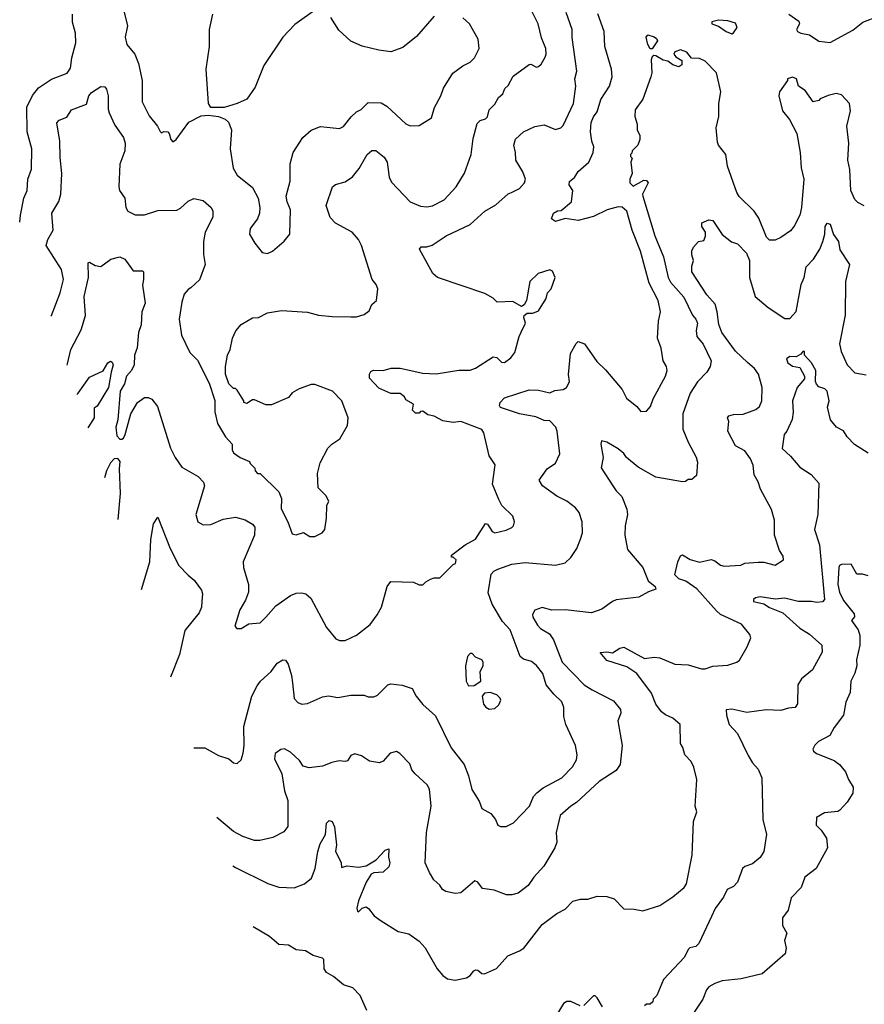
# Model space of a CAD drawing. Extents: x 2239805 to 2396427, y 665731 to 772158.
# Tile 63 of 256: x 2249366 to 2253825, y 703589 to 708787. Entities that reach past the tile are written whole.
import ezdxf

# ---------------------------------------------------------------- set-up
doc = ezdxf.new("R2010")
doc.units = 0

msp = doc.modelspace()

# ---------------------------------------------------------------- linework, layer by layer
at = {"layer": '0CON05XD'}
for points in [[(2249530.6, 707221.5), (2249533.8, 707225), (2249580, 707345), (2249598, 707415), (2249587, 707467), (2249506, 707595), (2249514.4, 707625.6), (2249542.5, 707675), (2249536.2, 707765), (2249573, 707827), (2249583.1, 707865), (2249589.4, 707975), (2249579.7, 708059.7), (2249578.1, 708145), (2249563, 708243), (2249573.9, 708256.1), (2249615, 708272.5), (2249639.3, 708310.7), (2249719.4, 708340.6), (2249731.9, 708385), (2249745, 708402.5), (2249795, 708433.3), (2249815, 708432.5), (2249825, 708420), (2249832.5, 708385), (2249832.9, 708315), (2249839.2, 708295), (2249869.1, 708229.1), (2249914, 708165), (2249923.8, 708135), (2249920.8, 708095), (2249895.6, 708024.4), (2249889.4, 707905), (2249892.5, 707885), (2249921.2, 707845), (2249926.2, 707795), (2249936.7, 707775), (2249975, 707756.2), (2250025, 707755.8), (2250095, 707778.6), (2250195, 707781.4), (2250215, 707790.8), (2250255, 707828.6), (2250285, 707842.9), (2250335, 707832), (2250376.2, 707795), (2250386.2, 707775), (2250386.2, 707745), (2250346, 707665), (2250336, 707615), (2250336.4, 707546.4), (2250346.1, 707493.9), (2250315, 707412.5), (2250269.3, 707370.7), (2250255, 707362.5), (2250235, 707337.5), (2250222.5, 707295), (2250208, 707205), (2250220.7, 707120.7), (2250265, 707030), (2250305, 706990), (2250367, 706867), (2250396.4, 706776.4), (2250397, 706717), (2250410, 706655), (2250452.5, 706585), (2250487.5, 706545), (2250487.5, 706515), (2250495, 706500), (2250530, 706475), (2250580, 706455), (2250583, 706443), (2250608.3, 706418.3), (2250610, 706405), (2250621.7, 706391.7), (2250635, 706390), (2250733.6, 706293.6), (2250748.3, 706258.3), (2250746, 706205), (2250782.5, 706135), (2250805, 706072.5), (2250825, 706067.5), (2250865, 706080), (2250898.3, 706058.3), (2250925, 706057.5), (2250963, 706077), (2250977.5, 706095), (2250986.7, 706155), (2250988.3, 706221.7), (2250997.5, 706245), (2250982.5, 706275), (2250942.5, 706315), (2250938.3, 706391.7), (2250953, 706447), (2250992.5, 706525), (2251013.6, 706546.4), (2251056.4, 706573.6), (2251097.5, 706645), (2251100, 706685), (2251066.2, 706775), (2251016.7, 706825), (2250925, 706860), (2250905, 706860), (2250842.3, 706837.7), (2250805, 706817.5), (2250785, 706792.5), (2250695, 706752.5), (2250665, 706752.5), (2250605, 706780), (2250595, 706780), (2250565, 706760), (2250550, 706765), (2250550, 706775), (2250515, 706830), (2250505, 706840), (2250495, 706840), (2250470, 706865), (2250452.5, 706915), (2250452.5, 706955), (2250463.6, 707016.4), (2250477.5, 707045), (2250490, 707105), (2250506.4, 707143.6), (2250535, 707176.7), (2250595, 707212.5), (2250626.4, 707213.6), (2250675, 707238.8), (2250748.3, 707251.7), (2250885, 707242), (2250943, 707227), (2251015, 707220), (2251115, 707217.5), (2251145, 707217.5), (2251185, 707230), (2251210.7, 707249.3), (2251225, 707282.5), (2251250, 707305), (2251256.2, 707365), (2251248.3, 707388.3), (2251226.7, 707415), (2251170.8, 707595), (2251155.6, 707625.6), (2251121.2, 707665), (2251032.7, 707712.7), (2251005, 707742.5), (2250983.8, 707805), (2251017.5, 707905), (2251033.6, 707916.4), (2251085, 707931.2), (2251122.7, 707957.3), (2251158.7, 708001.3), (2251200, 708075), (2251225, 708096.7), (2251246.1, 708096.1), (2251290.7, 708060.7), (2251306.2, 708035), (2251317.5, 707955), (2251329.1, 707929.1), (2251426.7, 707825), (2251481.7, 707801.7), (2251515, 707798), (2251545, 707804.2), (2251606.7, 707835), (2251670, 707905), (2251713.9, 707976.1), (2251750, 708075), (2251760.7, 708159.3), (2251781.7, 708238.3), (2251796.4, 708253.6), (2251825, 708263.3), (2251836.4, 708273.6), (2251845, 708310), (2251875, 708340), (2251894.1, 708375.9), (2251916.2, 708395), (2251926.4, 708423.6), (2251945, 708440), (2251971.7, 708488.3), (2252055, 708550), (2252065, 708552.5), (2252095, 708536.7), (2252105, 708540), (2252118.3, 708551.7), (2252140.5, 708589.5), (2252145.8, 708605), (2252144, 708635), (2252121.7, 708691.7), (2252104, 708765), (2252062.9, 708845)], [(2249616.1, 706963.5), (2249619.4, 706970.6), (2249636.7, 707045), (2249691.1, 707148.9), (2249714.3, 707225), (2249706.9, 707325), (2249728.9, 707425), (2249727.5, 707502.5), (2249735, 707506.7), (2249765, 707488.8), (2249795, 707484), (2249847.3, 707522.7), (2249895, 707534.2), (2249922.1, 707522.1), (2249965, 707460), (2250015, 707460), (2250020, 707455), (2250020, 707415), (2250013.8, 707385), (2250029.3, 707290.7), (2250011.2, 707245), (2250008, 707175), (2249994, 707135), (2249985.7, 707055), (2249973.1, 707015), (2249970.6, 706965), (2249955.7, 706935), (2249930, 706905), (2249920.4, 706865), (2249896.5, 706825), (2249884, 706675), (2249874.3, 706635), (2249879.3, 706589.3), (2249895, 706572.5), (2249905, 706572.5), (2249915, 706577.5), (2249923.9, 706596.1), (2249938.8, 706655), (2249953.8, 706705), (2249987.5, 706765), (2250025, 706792.5), (2250045, 706792.5), (2250063, 706783), (2250093.3, 706745), (2250162, 706525), (2250186.2, 706475), (2250222.5, 706425), (2250308.8, 706375), (2250336.2, 706345), (2250341.2, 706325), (2250296.2, 706175), (2250306.1, 706136.1), (2250335, 706120), (2250375, 706121.2), (2250440.3, 706149.7), (2250505, 706160), (2250555.8, 706145.8), (2250595, 706123.3), (2250608.3, 706108.3), (2250606, 706065), (2250546, 705925), (2250548, 705895), (2250574.3, 705805), (2250574.3, 705765), (2250558.1, 705721.9), (2250528.3, 705671.7), (2250502.5, 705585), (2250513, 705573), (2250535, 705572.5), (2250575, 705597.5), (2250635, 705602.5), (2250665, 705632.5), (2250718.3, 705691.7), (2250795, 705746), (2250825, 705758.8), (2250855, 705761.2), (2250877.5, 705755), (2250903, 705733), (2250985, 705577.5), (2251035, 705517.5), (2251055, 705510), (2251085, 705510), (2251145, 705536.7), (2251215.8, 705594.2), (2251253.3, 705645), (2251276.7, 705685), (2251306.7, 705795), (2251325, 705820), (2251445, 705816.7), (2251475, 705802.5), (2251495, 705802.5), (2251510.7, 705819.3), (2251535, 705832.5), (2251555, 705840), (2251585, 705840), (2251655, 705910), (2251667.5, 705915), (2251670, 705935), (2251655, 705950), (2251645, 705950), (2251645, 705960), (2251717.5, 706015), (2251773.3, 706045), (2251825, 706127.5), (2251835, 706122.5), (2251860, 706085), (2251875, 706078), (2251935, 706092), (2251965, 706106.2), (2251973.8, 706115), (2251977.5, 706135), (2251968.8, 706165), (2251911.2, 706221.2), (2251896.4, 706253.6), (2251862.9, 706335), (2251876.4, 706436.4), (2251844.1, 706484.1), (2251816.2, 706606.2), (2251805, 706624), (2251695, 706665.8), (2251655, 706660), (2251599.4, 706669.4), (2251555, 706693.8), (2251521.2, 706701.2), (2251495, 706720), (2251481.7, 706718.3), (2251475, 706710), (2251455, 706710), (2251440, 706725), (2251445, 706757.5), (2251405, 706780), (2251397.5, 706795), (2251375, 706812.5), (2251325, 706812.5), (2251261.7, 706841.7), (2251212.5, 706895), (2251212.5, 706915), (2251220.7, 706929.3), (2251233.6, 706936.4), (2251285, 706933.8), (2251326.4, 706946.4), (2251375, 706946.7), (2251495, 706920.8), (2251565, 706917.5), (2251685, 706935.7), (2251745, 706937.1), (2251773.2, 706946.8), (2251865, 707007.5), (2251885, 707002.5), (2251909.3, 706979.3), (2251925, 706977.5), (2251959.3, 707000.7), (2251980.7, 707029.3), (2252002.5, 707115), (2252013.6, 707136.4), (2252036.7, 707185), (2252027.5, 707215), (2252030, 707225), (2252045, 707237.5), (2252075, 707236.7), (2252105, 707250), (2252145.9, 707314.1), (2252152.5, 707345), (2252172.5, 707365), (2252192.5, 707425), (2252179.3, 707459.3), (2252165, 707466.7), (2252103, 707447), (2252060, 707405), (2252041.2, 707305), (2252029.3, 707280.7), (2252015, 707272.5), (2251969.3, 707299.3), (2251886.1, 707296.1), (2251865, 707316.7), (2251821.7, 707341.7), (2251572.5, 707425), (2251546.4, 707446.4), (2251476.7, 707575), (2251485, 707586.7), (2251515, 707586.7), (2251543.6, 707596.4), (2251617.5, 707645), (2251745, 707706), (2251822.5, 707775), (2251880.5, 707809.5), (2251945, 707866.7), (2251962.5, 707875), (2252005, 707896.2), (2252031.2, 707925), (2252036, 707945), (2252022.7, 707982.7), (2251986, 708045), (2251984.4, 708085), (2251974.5, 708125), (2251983.5, 708156.5), (2252025, 708194), (2252085, 708222.5), (2252135, 708231.2), (2252195, 708207.5), (2252223.6, 708216.4), (2252235, 708227.5), (2252290.6, 708345), (2252302, 708435), (2252297.5, 708475), (2252307.5, 708515), (2252283, 708693), (2252282.5, 708735), (2252250.8, 708825)], [(2249915, 708840), (2249935.8, 708755), (2249923.8, 708695), (2249931.2, 708655), (2249973.8, 708605), (2249994.2, 708555), (2250012.9, 708465), (2250012.7, 708352.7), (2250049.5, 708279.5), (2250093.8, 708225), (2250107, 708197), (2250115, 708190), (2250127, 708197), (2250147.5, 708195), (2250155.9, 708185.9), (2250164, 708154), (2250175, 708142.5), (2250192.5, 708155), (2250258.8, 708245), (2250325, 708279.4), (2250363.2, 708283.2), (2250415, 708276), (2250450.9, 708260.9), (2250468.8, 708245), (2250484, 708205), (2250478, 708105), (2250492.7, 708002.7), (2250515, 707966.7), (2250595, 707900), (2250626, 707845), (2250634.2, 707795), (2250632, 707765), (2250621.2, 707735), (2250583.3, 707685), (2250580, 707655), (2250607, 707607), (2250647, 707557), (2250675, 707552.5), (2250700, 707565), (2250763, 707617), (2250792.5, 707655), (2250796.4, 707783.6), (2250778, 707825), (2250772.5, 707855), (2250793.8, 707935), (2250794, 708025), (2250810, 708085), (2250861.2, 708165), (2250905, 708204), (2250955, 708222), (2251055, 708212.5), (2251075, 708222.5), (2251116.1, 708273.9), (2251145, 708300), (2251168.3, 708311.7), (2251205, 708350), (2251275, 708347.5), (2251305, 708330), (2251405, 708237.5), (2251427, 708227), (2251475, 708227.5), (2251540.7, 708269.3), (2251556.4, 708323.6), (2251590, 708385), (2251603.3, 708425), (2251653.3, 708505), (2251705, 708543.3), (2251745, 708563.3), (2251766.7, 708585), (2251792.5, 708635), (2251787, 708683), (2251740, 708765), (2251705, 708796)], [(2250935, 708843.8), (2250818.3, 708761.7), (2250755.7, 708694.3), (2250655.9, 708544.1), (2250609.7, 708430.3), (2250565, 708366.7), (2250515, 708344), (2250445, 708323.3), (2250375, 708323.3), (2250363.8, 708345), (2250350.6, 708525), (2250368.6, 708645), (2250367.5, 708735), (2250386, 708815)], [(2249366.3, 707717.6), (2249370, 707755), (2249388.8, 707845), (2249405.9, 707884.1), (2249410, 707945), (2249428.3, 707998.3), (2249430, 708105), (2249405.9, 708194.1), (2249404.4, 708325), (2249433.4, 708386.6), (2249465, 708426.2), (2249535, 708472), (2249616.7, 708505), (2249635, 708530), (2249641.1, 708585), (2249663.3, 708665), (2249661.4, 708715), (2249645.9, 708774.1), (2249645.8, 708815)], [(2250285.3, 704943.2), (2250343, 704943), (2250415, 704902.5), (2250470, 704885), (2250495, 704862.5), (2250515, 704860), (2250535, 704880), (2250546.1, 704913.9), (2250551.2, 704955), (2250548.6, 705055), (2250592, 705215), (2250619.5, 705270.5), (2250636.7, 705295), (2250694, 705345), (2250725, 705388.8), (2250755, 705407.5), (2250770, 705405), (2250783.6, 705383.6), (2250801.2, 705325), (2250805.9, 705285.9), (2250815, 705202.5), (2250835, 705181.2), (2250856.1, 705173.9), (2250885, 705176), (2250965, 705211.2), (2250996.4, 705216.4), (2251045, 705207.5), (2251115, 705220), (2251185, 705220), (2251205, 705212.5), (2251235, 705212.5), (2251255, 705220), (2251310, 705275), (2251325, 705280), (2251385, 705273.3), (2251437.5, 705255), (2251460, 705215), (2251495, 705171.2), (2251561.7, 705111.7), (2251643.4, 704943.4), (2251713.3, 704855), (2251736, 704795), (2251752.3, 704722.3), (2251791.2, 704661.2), (2251805, 704622.5), (2251853.3, 704595), (2251877.5, 704565), (2251890, 704535), (2251905, 704527.5), (2251935, 704527.5), (2251973, 704547), (2252058, 704635), (2252079.2, 704685), (2252095.6, 704704.4), (2252129.1, 704730.9), (2252227.5, 704785), (2252285, 704842.5), (2252305, 704880), (2252310, 704905), (2252300, 704955), (2252248.8, 705065), (2252238.3, 705108.3), (2252238, 705155), (2252228.8, 705185), (2252185.7, 705225.7), (2252146.2, 705275), (2252127.5, 705335), (2252095, 705378), (2252068.3, 705398.3), (2252025, 705410.6), (2252007.5, 705425), (2251955.6, 705565.6), (2251915, 705610), (2251860.3, 705700.3), (2251838.8, 705761.2), (2251855, 705860), (2251868.8, 705875), (2251890, 705885), (2251965, 705912.5), (2252035, 705921.4), (2252195, 705906.2), (2252245, 705920), (2252275, 705947.5), (2252306.7, 705995), (2252327.5, 706045), (2252337, 706077), (2252336.1, 706136.1), (2252318.8, 706185), (2252299.7, 706209.7), (2252254.1, 706244.1), (2252201.9, 706271.9), (2252125.8, 706325.8), (2252108.8, 706355), (2252150, 706415), (2252194.5, 706445.5), (2252218, 706495), (2252204, 706615), (2252196, 706635), (2252165, 706668.8), (2252135, 706671.4), (2252090.3, 706690.3), (2252005, 706705.8), (2251905, 706740), (2251899.5, 706749.5), (2251902.9, 706765), (2251925, 706790), (2252055, 706832.5), (2252105, 706830), (2252165, 706816.2), (2252191.7, 706828.3), (2252235, 706834), (2252253.3, 706845), (2252268.8, 706875), (2252263.6, 706913.6), (2252273.3, 707025), (2252303, 707077), (2252315, 707087.5), (2252347.5, 707075), (2252412.7, 706982.7), (2252458.3, 706938.3), (2252546, 706835), (2252568.9, 706788.9), (2252623.3, 706745), (2252645, 706717.5), (2252675, 706720), (2252696, 706744), (2252711.2, 706785), (2252775.8, 706905), (2252783.9, 706933.9), (2252781.2, 706955), (2252763.8, 706985), (2252752.7, 707052.7), (2252733.8, 707105), (2252738, 707195), (2252748.6, 707245), (2252737.1, 707305), (2252688.6, 707395), (2252644.3, 707565), (2252599.2, 707675), (2252570.8, 707775), (2252547.2, 707797.2), (2252525, 707798.9), (2252467.2, 707782.8), (2252395, 707748.1), (2252315, 707726), (2252245, 707737.5), (2252195, 707720.8), (2252173.8, 707735), (2252184.1, 707765.9), (2252205, 707777.5), (2252225, 707780), (2252280, 707825), (2252286.7, 707885), (2252267.5, 707915), (2252268.3, 707931.7), (2252295, 707953.3), (2252314.4, 707985.6), (2252370, 708035), (2252392.9, 708085), (2252397.1, 708115), (2252386, 708145), (2252378.8, 708195), (2252383.9, 708243.9), (2252395, 708273.3), (2252415, 708300), (2252434.4, 708365.6), (2252480, 708435), (2252493.8, 708485), (2252491.2, 708525), (2252455.7, 708645.7), (2252452.5, 708725), (2252417.9, 708817.9)], [(2251554.2, 708805.8), (2251461.7, 708698.3), (2251389.5, 708640.5), (2251325, 708616.2), (2251262.5, 708625), (2251175, 708647.5), (2251115, 708672.5), (2251050.5, 708730.5), (2251008.8, 708798.8)], [(2253125, 708712.5), (2253135, 708717.5), (2253153.3, 708745), (2253145, 708768.8), (2253105, 708780), (2253055, 708783.3), (2253020, 708775), (2253020, 708765), (2253055, 708752), (2253095, 708723.8), (2253125, 708712.5)], [(2253426.7, 708815), (2253479.3, 708779.3), (2253482.5, 708765), (2253467.5, 708735), (2253472.5, 708725), (2253490, 708715), (2253535.9, 708705.9), (2253585, 708673.3), (2253645, 708666.7), (2253765, 708730.8), (2253816.6, 708773.4), (2253900, 708805)], [(2252705, 708632.5), (2252695, 708632.5), (2252682, 708655), (2252673.3, 708695), (2252683, 708707), (2252716.1, 708696.1), (2252728, 708688), (2252733.3, 708675), (2252705, 708632.5)], [(2253825, 707803.3), (2253790.7, 707820.7), (2253775, 707837.5), (2253754.4, 707884.4), (2253749.2, 707995), (2253738, 708045), (2253742.9, 708135), (2253732, 708225), (2253751.2, 708305), (2253747.5, 708345), (2253705, 708390), (2253676.2, 708396.2), (2253633.6, 708386.4), (2253591.7, 708368.3), (2253585, 708360), (2253555, 708352.5), (2253513.3, 708413.3), (2253477.5, 708435), (2253467.5, 708475), (2253445, 708482.5), (2253420, 708475), (2253420, 708465), (2253376.7, 708405), (2253374.1, 708384.1), (2253392.5, 708305), (2253429.4, 708259.4), (2253468.5, 708185), (2253486.7, 708085), (2253490.9, 708005), (2253505.5, 707945), (2253493.3, 707795), (2253484.2, 707755), (2253455, 707696.7), (2253435, 707671.2), (2253385, 707636.2), (2253355, 707623.3), (2253325, 707623.3), (2253308.3, 707638.3), (2253268.7, 707738.7), (2253242.9, 707775), (2253163.8, 707853.8), (2253151.4, 707875), (2253103, 708013), (2253094.3, 708075), (2253055.7, 708125), (2253050.3, 708140.3), (2253042.5, 708215), (2253056.9, 708275), (2253057.7, 708312.3), (2253057.1, 708345), (2253067.5, 708405), (2253045, 708506.7), (2252985, 708567.5), (2252955, 708582.5), (2252913, 708583), (2252887.5, 708615), (2252855, 708627.5), (2252825, 708617.5), (2252820, 708605), (2252830.7, 708590.7), (2252861.7, 708571.7), (2252861.7, 708548.3), (2252845, 708537.5), (2252815, 708547.5), (2252787, 708567), (2252763, 708573), (2252725, 708596.7), (2252713, 708597), (2252705, 708590), (2252700, 708575), (2252703.6, 708506.4), (2252697.5, 708485), (2252655, 708367.5), (2252615, 708310), (2252614, 708275), (2252626.2, 708235), (2252626.7, 708205), (2252640, 708175), (2252640, 708155), (2252630, 708125), (2252600, 708095), (2252598.3, 708081.7), (2252590, 708075), (2252590, 708065), (2252600, 708055), (2252592.5, 708035), (2252600, 707975), (2252587.5, 707945), (2252587.5, 707925), (2252605, 707907.5), (2252660.7, 707939.3), (2252675, 707937.5), (2252683.3, 707925), (2252654.2, 707865.8), (2252655.8, 707855), (2252718.9, 707645), (2252765.3, 707535.3), (2252789.6, 707425), (2252801.2, 707401.2), (2252872.6, 707322.6), (2252917.3, 707227.3), (2252936.2, 707205), (2252944, 707185), (2252937.1, 707145), (2252941.4, 707115), (2252974.4, 707074.4), (2253016.2, 706985), (2253011.2, 706955), (2252993.8, 706925), (2252943.8, 706875), (2252905.8, 706815), (2252867.1, 706705), (2252867.5, 706625), (2252895.8, 706555.8), (2252937.7, 706477.7), (2252945, 706450), (2252939.3, 706380.7), (2252915, 706360), (2252895, 706360), (2252881.7, 706348.3), (2252865, 706346.7), (2252725, 706372), (2252632, 706425), (2252570, 706475), (2252555, 706496.7), (2252525, 706521.2), (2252465, 706556.7), (2252437.5, 706562.5), (2252434.2, 706545), (2252446.2, 706475), (2252435, 706420), (2252498, 706325), (2252515, 706298.8), (2252545, 706270), (2252571.7, 706201.7), (2252574.3, 706175), (2252562.5, 706115), (2252560.5, 706065), (2252575, 705990), (2252655.7, 705895), (2252684.3, 705824.3), (2252720, 705795), (2252725, 705780), (2252685, 705766.2), (2252635, 705738.8), (2252515, 705724), (2252495, 705715.8), (2252440, 705675), (2252385, 705655.8), (2252245, 705671.4), (2252175, 705668.8), (2252125, 705683.3), (2252085, 705668.8), (2252074.1, 705645.9), (2252075, 705632.5), (2252099.5, 705589.5), (2252115, 705573.3), (2252162.5, 705545), (2252185, 705512.5), (2252230.8, 705395), (2252345.7, 705275), (2252388.1, 705248.1), (2252500.9, 705190.9), (2252537.1, 705145), (2252539.2, 705125), (2252524, 705085), (2252546, 704955), (2252536.2, 704855), (2252515, 704823.3), (2252425.9, 704764.1), (2252306.4, 704653.6), (2252275, 704634.2), (2252220, 704585), (2252198.8, 704495), (2252202, 704445), (2252192, 704415), (2252132.3, 704317.7), (2252079.5, 704260.5), (2252051.2, 704215), (2251997.5, 704175), (2251965, 704166.2), (2251936.1, 704166.1), (2251871.2, 704191.2), (2251809.4, 704199.4), (2251785, 704233.8), (2251769.3, 704240.7), (2251695, 704176.7), (2251665, 704173.8), (2251615, 704183.8), (2251597.5, 704195), (2251585, 704217.5), (2251552.5, 704245), (2251530, 704285), (2251507.5, 704335), (2251514, 704495), (2251538, 704635), (2251530, 704725), (2251517.7, 704747.7), (2251453.3, 704805), (2251436.4, 704826.4), (2251425, 704857.5), (2251373, 704913), (2251355, 704922.5), (2251322.5, 704915), (2251285, 704872.5), (2251266.4, 704863.6), (2251213, 704873), (2251170.7, 704900.7), (2251135, 704910), (2251115, 704902.5), (2251096, 704874), (2251085, 704870), (2251053.6, 704873.6), (2251014.2, 704865.8), (2250965, 704846.2), (2250895, 704836.7), (2250862.5, 704845), (2250842.5, 704875), (2250795, 704918.8), (2250765, 704936.7), (2250745, 704933.3), (2250715, 704913.3), (2250710.6, 704885), (2250749.2, 704805), (2250764.4, 704715), (2250781.9, 704665), (2250782.3, 704527.7), (2250760.5, 704499.5), (2250701.7, 704468.3), (2250633.6, 704453.6), (2250605, 704453.8), (2250585, 704461.2), (2250545, 704473.8), (2250495, 704501.2), (2250407.4, 704574)], [(2250491.4, 704320.2), (2250505, 704310.8), (2250676.1, 704226.1), (2250735, 704206.7), (2250815, 704203.3), (2250870, 704225), (2250907.5, 704255), (2250926.7, 704305), (2250940, 704395), (2250953.3, 704435), (2250981.2, 704485), (2250986.7, 704545), (2251000.7, 704559.3), (2251015, 704553.3), (2251028.6, 704525), (2251038.7, 704431.3), (2251033.1, 704395), (2251063, 704337), (2251065, 704310), (2251095, 704320), (2251155, 704313.3), (2251195, 704320), (2251247.9, 704352.1), (2251295, 704402.5), (2251315, 704410), (2251313.8, 704366.2), (2251320.8, 704335), (2251315.7, 704315), (2251285, 704286), (2251235, 704283.3), (2251222.5, 704275), (2251195, 704232.5), (2251154.4, 704135), (2251146.7, 704096.7), (2251150, 704080), (2251155, 704077.5), (2251174.2, 704095.8), (2251195, 704102.5), (2251207.5, 704095), (2251237.5, 704055), (2251275, 704030), (2251365, 703973.3), (2251420.7, 703960.7), (2251475, 703922.5), (2251506.1, 703886.1), (2251570, 703775), (2251600.5, 703740.5), (2251625, 703723.3), (2251665, 703716.7), (2251725, 703728.8), (2251745, 703741.2), (2251764.5, 703765.5), (2251775, 703771.2), (2251785, 703768.8), (2251805, 703751.2), (2251820.7, 703749.3), (2251883, 703777), (2251942.5, 703845), (2252005, 703870), (2252026.7, 703885), (2252125, 704010), (2252201.7, 704068.3), (2252245, 704090), (2252286.1, 704133.9), (2252326.4, 704143.6), (2252365, 704143.3), (2252415, 704158.8), (2252465, 704158), (2252505, 704146.2), (2252555, 704093.3), (2252610.7, 704090.7), (2252655, 704081.2), (2252745, 704110), (2252815, 704156.7), (2252873.8, 704205), (2252886, 704225), (2252916.4, 704376.4), (2252923, 704553), (2252940, 704605), (2252932.5, 704635), (2252940, 704775), (2252925, 704840), (2252910.7, 704870.7), (2252877.5, 704905), (2252866.2, 704945), (2252854, 704965), (2252853.3, 705065), (2252815, 705099.2), (2252775, 705116.2), (2252755, 705133.3), (2252725, 705172.5), (2252700.7, 705230.7), (2252623.3, 705335), (2252570.7, 705370.7), (2252465, 705402.9), (2252430, 705445), (2252465, 705450), (2252495, 705443.8), (2252535, 705468.8), (2252555, 705473.3), (2252665, 705414.2), (2252715, 705422), (2252745, 705417.5), (2252824.3, 705384.3), (2252895, 705380.8), (2252965, 705360), (2252985, 705360), (2253025, 705373.8), (2253105, 705378.8), (2253152.5, 705395), (2253166.7, 705405), (2253206.7, 705475), (2253226.4, 705523.6), (2253220.7, 705540.7), (2253176.2, 705595), (2253066.6, 705646.6), (2253044, 705665), (2252941.2, 705781.2), (2252881.9, 705821.9), (2252845.6, 705835.6), (2252824.2, 705855), (2252840.5, 705925), (2252855, 705956), (2252865, 705960.8), (2252905, 705936), (2252955, 705923.3), (2253016.4, 705936.4), (2253035, 705930), (2253065, 705906.7), (2253085, 705901.2), (2253173, 705907), (2253195, 705917.5), (2253265, 705923.3), (2253295, 705922.5), (2253355, 705907.5), (2253397.5, 705935), (2253396.7, 705955), (2253376.7, 705985), (2253350, 706065), (2253350, 706145), (2253335, 706200), (2253277.3, 706307.3), (2253265, 706347.5), (2253244.2, 706384.2), (2253238, 706435), (2253225, 706467.5), (2253195, 706510), (2253145, 706536.7), (2253103.8, 706615), (2253110, 706665), (2253102.5, 706685), (2253110, 706695), (2253135, 706702.5), (2253185, 706703.8), (2253251.7, 706728.3), (2253271.2, 706745), (2253284, 706775), (2253285.6, 706845), (2253265.6, 706915), (2253245.8, 706945), (2253207.7, 706977.7), (2253145, 707036), (2253073.1, 707135), (2253057, 707177), (2253048.5, 707245), (2253036.9, 707285), (2252993.9, 707333.9), (2252913.8, 707455), (2252913.8, 707485), (2252923.3, 707515), (2252913.8, 707545), (2252914.1, 707565.9), (2252923.9, 707586.1), (2252950, 707615), (2252978.3, 707621.7), (2252986.4, 707643.6), (2252986.7, 707665), (2252966.7, 707695), (2252966.7, 707715), (2253005, 707730), (2253026.1, 707726.1), (2253075, 707652.5), (2253123.9, 707613.9), (2253155, 707602.5), (2253203.9, 707553.9), (2253219.2, 707515), (2253218.6, 707425), (2253249.4, 707325), (2253317, 707267), (2253405, 707209.2), (2253431.2, 707208.8), (2253464.5, 707245.5), (2253491.3, 707388.7), (2253507.5, 707425), (2253518, 707482), (2253557.3, 707522.7), (2253590, 707575), (2253606.7, 707615), (2253616.7, 707655), (2253617.5, 707695), (2253628.3, 707711.7), (2253645, 707707.5), (2253662.3, 707652.3), (2253688.8, 707615), (2253695, 707572.5), (2253747.5, 707495), (2253726.1, 707403.9), (2253723.9, 707226.1), (2253694.2, 707075), (2253702, 707035), (2253734.3, 706964.3), (2253775, 706922.5), (2253835, 706912.5)], [(2253845, 706498.8), (2253773.6, 706543.6), (2253734.4, 706584.4), (2253715.7, 706615.7), (2253677.5, 706635), (2253646.7, 706675), (2253631.2, 706741.2), (2253640, 706775), (2253628, 706825), (2253617.3, 706837.3), (2253585, 706848.8), (2253571.7, 706861.7), (2253566.4, 706876.4), (2253568.6, 706935), (2253545.6, 706975.6), (2253510, 707015), (2253510, 707035), (2253500, 707035), (2253490, 707020), (2253465, 707007.5), (2253431.7, 707008.3), (2253413.9, 706996.1), (2253421.2, 706975), (2253445, 706956.7), (2253485, 706951.2), (2253510, 706905), (2253508.6, 706891.4), (2253470, 706845), (2253446.2, 706775), (2253450, 706715), (2253443.3, 706676.7), (2253416.7, 706615), (2253402.7, 706597.3), (2253392.1, 706522.1), (2253435, 706482.5), (2253483.9, 706423.9), (2253545, 706385.7), (2253585, 706340), (2253578.8, 706175), (2253561.4, 706095), (2253588.1, 706015), (2253614.3, 705725.7), (2253605, 705712.9), (2253575, 705709.2), (2253545.6, 705715.6), (2253475, 705714.6), (2253405, 705731.9), (2253355, 705726.8), (2253275, 705740.4), (2253250, 705735), (2253240, 705725), (2253240, 705715), (2253295, 705702.2), (2253325, 705683.5), (2253395, 705655.6), (2253484, 705575), (2253535, 705542.5), (2253600, 705485), (2253603, 705447), (2253551.2, 705355), (2253493, 705307), (2253473.8, 705275), (2253472.5, 705175), (2253460, 705155), (2253425, 705152.5), (2253385, 705140), (2253306.4, 705143.6), (2253205, 705128.8), (2253125, 705147.5), (2253096.2, 705143.8), (2253097.5, 705115), (2253111.4, 705065), (2253155, 705017.5), (2253211.7, 704901.7), (2253233.9, 704863.9), (2253265, 704830), (2253283.9, 704783.9), (2253290, 704565), (2253308, 704485), (2253294.2, 704395.8), (2253275, 704363.3), (2253235, 704330), (2253195, 704316.7), (2253182.5, 704305), (2253155, 704232.5), (2253135, 704210), (2253101.2, 704195), (2253082, 704155), (2253037.5, 704095), (2253017.9, 704052.1), (2252950.7, 703909.3), (2252936.1, 703893.9), (2252904.1, 703885.9), (2252895, 703877.5), (2252875, 703837.5), (2252765, 703720), (2252730, 703635), (2252710, 703615), (2252708.3, 703601.7), (2252695, 703590), (2252675, 703590), (2252665, 703580)], [(2249667.5, 706808.6), (2249675.5, 706814.5), (2249735, 706900), (2249807.3, 706932.7), (2249831.2, 706975), (2249845, 706983.8), (2249855, 706978.8), (2249860, 706965), (2249849.2, 706925), (2249835.4, 706845), (2249775, 706746.2), (2249758.8, 706735), (2249758.6, 706685), (2249725.9, 706632.1)], [(2249886.3, 706148.2), (2249898, 706285), (2249892.5, 706415), (2249897.5, 706455), (2249885, 706470), (2249865, 706467.5), (2249845, 706447.5), (2249824, 706405), (2249813.4, 706368.2)], [(2250008.5, 705779.2), (2250052.5, 705925), (2250058.3, 706041.7), (2250073.3, 706125), (2250095, 706160), (2250161.2, 705995), (2250205.9, 705905.9), (2250255, 705853.3), (2250287.7, 705827.7), (2250326.7, 705775), (2250331.2, 705755), (2250327.5, 705715), (2250325.8, 705685), (2250314.2, 705655), (2250238.3, 705561.7), (2250210, 705435), (2250162.1, 705315.4)], [(2253845, 705850), (2253815, 705860), (2253785, 705860), (2253755, 705912.5), (2253705, 705911.2), (2253694.4, 705905.6), (2253690.8, 705895), (2253684.5, 705805.5), (2253694.7, 705764.7), (2253715, 705721.2), (2253770.7, 705650.7), (2253772.5, 705635), (2253757.5, 705615), (2253792, 705565), (2253801.2, 705535), (2253800.6, 705485), (2253783.6, 705406.4), (2253785.5, 705375), (2253775, 705336.7), (2253754, 705295), (2253750, 705235), (2253726.6, 705183.4), (2253714.5, 705115.5), (2253665, 705050), (2253642.7, 705007.3), (2253583.8, 704976.2), (2253563.2, 704956.8), (2253553.8, 704935), (2253556.2, 704925), (2253571.9, 704911.9), (2253665, 704876.2), (2253694.2, 704854.2), (2253725.7, 704815.7), (2253741.2, 704775), (2253765.6, 704735.6), (2253763.6, 704703.6)], [(2251735, 705270), (2251765, 705272.5), (2251800, 705295), (2251797.5, 705345), (2251812.5, 705375), (2251812.5, 705395), (2251805, 705407.5), (2251771.7, 705421.7), (2251755, 705440), (2251745, 705440), (2251730, 705425), (2251720, 705375), (2251722.5, 705295), (2251735, 705270)], [(2251845, 705147.5), (2251875, 705150), (2251895, 705170), (2251906.4, 705193.6), (2251902.5, 705205), (2251885, 705222.5), (2251850, 705235), (2251819.3, 705230.7), (2251807.5, 705215), (2251813.9, 705173.9), (2251827, 705157), (2251845, 705147.5)], [(2253763.6, 704703.6), (2253733.8, 704655), (2253695, 704613.3), (2253685, 704606.7), (2253615, 704600), (2253573.3, 704575), (2253571.2, 704535), (2253598, 704508), (2253626.2, 704465), (2253630, 704415), (2253570, 704305), (2253510.5, 704259.5), (2253491.2, 704205), (2253439.3, 704150.7), (2253423.3, 704085), (2253392.5, 704045), (2253393.3, 704005), (2253416.4, 703963.6), (2253403.3, 703925), (2253412.5, 703885), (2253407.5, 703855), (2253285, 703748.6), (2253175, 703723.4), (2253075, 703712.1), (2253035, 703699.1), (2253005, 703681.1), (2252991.8, 703665), (2252972.5, 703615), (2252913.3, 703526.7)], [(2251199.2, 703555), (2251164.2, 703635), (2251125.6, 703675.6), (2251075, 703691.2), (2251022.5, 703735), (2250985, 703756.7), (2250973.3, 703775), (2250972.5, 703825), (2250965, 703832.5), (2250915, 703846.7), (2250875, 703870), (2250825, 703876.7), (2250785, 703900), (2250735, 703903.8), (2250685, 703946.7), (2250598.4, 703996.8)], [(2252442.5, 703575), (2252415, 703622.5), (2252405, 703632.5), (2252395, 703632.5), (2252345, 703582.5)], [(2252325, 703580), (2252275, 703602.5), (2252255, 703602.5), (2252237, 703593), (2252205, 703540)]]:
    msp.add_lwpolyline(points, dxfattribs=at)

doc.saveas('drawing.dxf')
